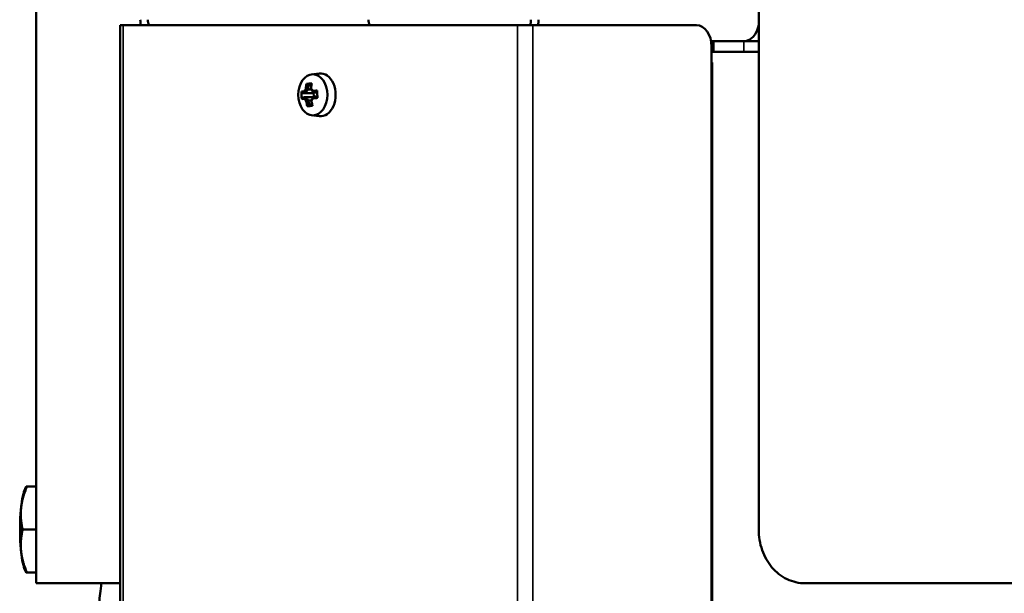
# Model space of a CAD drawing. Header units: millimetres. Extents: x -1252 to 7038, y -1657 to 2073.
# Tile 34 of 54: x 5296 to 5479, y 629 to 736. Entities that reach past the tile are written whole.
import ezdxf

# ---------------------------------------------------------------- set-up
doc = ezdxf.new("R2010")
doc.units = ezdxf.units.MM
doc.layers.add('Видимые тонкие (ГОСТ)', color=7, linetype='Continuous', lineweight=35)
doc.layers.add('Видимый контур (ГОСТ)', color=7, linetype='Continuous', lineweight=50)

msp = doc.modelspace()

# ---------------------------------------------------------------- linework, layer by layer
at = {"layer": 'Видимые тонкие (ГОСТ)'}
for p, q in [((5314.91, 735), (5314.91, 523)), ((5388.35, 523), (5388.35, 735)), ((5391.18, 735), (5391.18, 523)), ((5430.48, 730), (5430.48, 732))]:
    msp.add_line(p, q, dxfattribs=at)
at = {"layer": 'Видимый контур (ГОСТ)'}
for p, q in [((5298.73, 631), (5298.73, 790)), ((5433.23, 776), (5433.23, 641)), ((5314.91, 735), (5314.33, 735)), ((5314.33, 735), (5314.33, 523)), ((5314.91, 735), (5388.35, 735)), ((5391.18, 735), (5388.35, 735)), ((5391.18, 735), (5421.62, 735)), ((5432.93, 734), (5433.23, 734)), ((5432.93, 734), (5433.23, 734)), ((5424.82, 732), (5424.37, 732)), ((5424.82, 732), (5430.48, 732)), ((5424.82, 730), (5424.82, 732)), ((5433.23, 732), (5430.48, 732)), ((5431.2, 732.13), (5431.2, 732)), ((5424.46, 527), (5424.46, 731)), ((5430.48, 730), (5424.82, 730)), ((5430.48, 730), (5433.23, 730)), ((5424.57, 728), (5424.46, 728)), ((5424.57, 728), (5424.57, 526)), ((5349.98, 725.81), (5351.38, 725.98)), ((5348.4, 722.29), (5350.13, 722.33)), ((5348.87, 722.33), (5350.13, 722.33)), ((5349.31, 723.02), (5349.31, 723.02)), ((5349.87, 723.02), (5349.31, 723.02)), ((5349.91, 723.54), (5349.44, 723.91)), ((5350.13, 722.33), (5350.33, 722.44)), ((5350.33, 722.44), (5350.34, 722.43)), ((5351.05, 722.43), (5350.34, 722.43)), ((5350.36, 722.43), (5350.38, 721.67)), ((5348.9, 721.56), (5348.9, 721.57)), ((5350.15, 721.57), (5348.9, 721.57)), ((5349.38, 720.94), (5349.93, 720.94)), ((5349.92, 720.98), (5349.92, 720.98)), ((5350.15, 721.57), (5350.26, 721.52)), ((5349.57, 720.05), (5350.03, 720.43)), ((5349.98, 718.19), (5351.38, 718.01)), ((5296.66, 648.61), (5296.87, 649)), ((5298.73, 649), (5296.99, 649)), ((5298.73, 641), (5296.18, 641)), ((5296.66, 633.39), (5296.87, 633)), ((5298.73, 633), (5296.99, 633)), ((5314.33, 631), (5298.73, 631)), ((5678.26, 631), (5441.84, 631))]:
    msp.add_line(p, q, dxfattribs=at)
for centre, major_axis, ratio, start_param, end_param in [((5320.92, 736), (0, 4), 0.706117, 1.570796, 1.823477), ((5320.92, 736), (0, -2), 0.706117, 4.712389, 5.235988), ((5361.99, 736), (0, -2), 0.706117, 4.712389, 5.235988), ((5389.42, 736), (0, 2), 0.706117, 4.18879, 4.712389), ((5389.42, 736), (0, -4), 0.706117, 1.318116, 1.570796), ((5421.62, 731), (0, 4), 0.708095, 4.712389, 6.283185), ((5430.49, 736), (0, -4), 0.706117, 0, 1.335218), ((5424.82, 728), (0, 4), 0.708095, 0, 0.158116), ((5424.82, 728), (0, 2), 0.708095, 0, 0.260619), ((5351.63, 722), (0, 4), 0.706117, 3.054237, 6.370541), ((5354.24, 722.05), (1.03, -6.27), 0.965469, 4.470364, 4.687475), ((5353.89, 722.69), (-6.44, -0.22), 0.034668, 5.679912, 5.827392), ((5353.9, 722.38), (6.16, 0.21), 0.034668, 2.526734, 2.676796), ((5353.23, 722.88), (-5, -3.9), 0.524612, 5.252399, 5.357843), ((5353.39, 722.68), (4.81, 3.74), 0.524612, 2.087971, 2.239085), ((5382.92, 768.82), (-32.89, -48.91), 0.183781, 6.067747, 6.067965), ((5353.43, 721.97), (0.45, -6.43), 0.707246, 4.334525, 4.482004), ((5353.51, 720.92), (-5.95, 2.23), 0.382892, 5.475789, 5.6929), ((5353.64, 721.98), (-0.43, 6.14), 0.707246, 1.201936, 1.351997), ((5354.19, 722.02), (0.43, -6.14), 0.707246, 4.343528, 4.49359), ((5386.97, 680.92), (-36.3, 44.21), 0.176891, 0.193988, 0.194206), ((5354.39, 722.75), (5.13, -3.28), 0.475584, 3.997856, 4.14897), ((5354.4, 722.03), (-0.45, 6.43), 0.707246, 1.192932, 1.340412), ((5354.54, 722.97), (-5.34, 3.42), 0.475584, 0.879099, 0.984542), ((5353.89, 722.69), (-6.44, -0.22), 0.034668, 5.169779, 5.317258), ((5353.9, 722.38), (6.16, 0.21), 0.034668, 2.052057, 2.187251), ((5352.71, 721.95), (-0.28, 6.35), 0.259743, 1.426333, 1.643444), ((5353.94, 721.31), (6.44, 0.22), 0.034668, 2.53832, 2.685799), ((5353.93, 721.62), (-6.16, -0.21), 0.034668, 5.668327, 5.818388), ((5353.29, 721.03), (5.34, -3.42), 0.475584, 4.020691, 4.126135), ((5353.44, 721.25), (-5.13, 3.28), 0.475584, 0.856264, 1.007377), ((5353.43, 721.97), (0.45, -6.43), 0.707246, 4.844659, 4.992138), ((5353.64, 721.98), (-0.43, 6.14), 0.707246, 1.69148, 1.841542), ((5320.86, 763.08), (36.3, -44.21), 0.176891, 5.80053, 5.800748), ((5354.44, 721.32), (-4.81, -3.74), 0.524612, 5.229564, 5.380678), ((5354.19, 722.02), (0.43, -6.14), 0.707246, 4.833073, 4.983135), ((5354.6, 721.12), (5, 3.9), 0.524612, 2.110806, 2.21625), ((5354.4, 722.03), (-0.45, 6.43), 0.707246, 1.703066, 1.850545), ((5353.94, 721.31), (6.44, 0.22), 0.034668, 2.028186, 2.175665), ((5353.93, 721.62), (-6.16, -0.21), 0.034668, 5.193581, 5.328844), ((5324.91, 675.18), (32.89, 48.91), 0.183781, 0.461205, 0.461423), ((5353.44, 723.08), (5.81, 2.58), 0.322834, 3.759909, 3.97702), ((5297.1, 641), (0, 8), 0.174915, 0.31278, 1.047198), ((5297.1, 641), (0, 8), 0.174915, 1.047198, 2.094395), ((5297.1, 641), (0, -8), 0.174915, 5.235988, 5.970405)]:
    msp.add_ellipse(centre, major_axis=major_axis, ratio=ratio, start_param=start_param, end_param=end_param, dxfattribs=at)
msp.add_ellipse((5350.21, 722), major_axis=(0, 3.83), ratio=0.706117, dxfattribs=at)
for points, weights in [([(5348.4, 722.29), (5348.26, 722.43), (5348.11, 722.59)], [1, 1.00025945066, 1]), ([(5349.04, 724.04), (5349.24, 723.98), (5349.44, 723.91)], [1, 1.00025945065, 1]), ([(5349.98, 723.95), (5350, 724.03), (5350.01, 724.11)], [1, 1.00025945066, 1]), ([(5348.16, 721.21), (5348.29, 721.37), (5348.42, 721.52)], [1, 1.00025945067, 1]), ([(5349.57, 720.05), (5349.38, 719.97), (5349.19, 719.89)], [1, 1.00025945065, 1]), ([(5350.16, 719.96), (5350.13, 720.02), (5350.11, 720.08)], [1, 1.00025945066, 1]), ([(5296.99, 649), (5296.07, 646.86), (5295.88, 645)], [1, 1.0379548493, 1]), ([(5296.87, 649), (5296.87, 649), (5296.99, 649)], [1.01849873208, 1.01596339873, 1]), ([(5295.88, 645), (5295.7, 643.14), (5296.18, 641)], [1, 1.0379548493, 1]), ([(5296.18, 641), (5295.7, 638.86), (5295.88, 637)], [1, 1.0379548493, 1]), ([(5295.88, 637), (5296.07, 635.14), (5296.99, 633)], [1, 1.0379548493, 1]), ([(5296.99, 633), (5296.87, 633), (5296.87, 633)], [1, 1.01596339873, 1.01849873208])]:
    msp.add_rational_spline(points, weights, degree=2, dxfattribs=at)
for points in [[(5348.59, 722.63), (5348.68, 722.53), (5348.78, 722.43), (5348.87, 722.34)], [(5348.9, 723.13), (5349.04, 723.09), (5349.17, 723.05), (5349.31, 723.02)], [(5349.87, 723.19), (5349.87, 723.15), (5349.86, 723.1), (5349.85, 723.05)], [(5350.22, 722.74), (5350.26, 722.64), (5350.3, 722.54), (5350.33, 722.44)], [(5348.63, 721.25), (5348.72, 721.36), (5348.81, 721.46), (5348.9, 721.56)], [(5348.98, 720.81), (5349.11, 720.85), (5349.25, 720.9), (5349.38, 720.94)], [(5349.96, 720.87), (5349.94, 720.91), (5349.93, 720.95), (5349.92, 720.98)], [(5350.27, 721.37), (5350.3, 721.47), (5350.33, 721.57), (5350.36, 721.66)]]:
    msp.add_open_spline(points, degree=3, dxfattribs=at)
for points, knots in [([(5441.84, 631), (5440.75, 631), (5439.58, 631.25), (5437.44, 632.28), (5436.47, 633.06), (5434.95, 634.84), (5434.31, 635.96), (5433.45, 638.41), (5433.23, 639.75), (5433.23, 641)], [-1.525001, -1.525001, -1.525001, -1.525001, -1.13857, -1.13857, -0.752139, -0.752139, -0.376069, -0.376069, 0, 0, 0, 0]), ([(5309.67, 625), (5309.81, 625), (5309.98, 625.35), (5310.32, 626.78), (5310.49, 627.86), (5310.7, 629.67), (5310.76, 630.31), (5310.82, 631)], [-2.112577, -2.112577, -2.112577, -2.112577, -1.583516, -1.583516, -1.054454, -1.054454, -0.813045, -0.813045, -0.813045, -0.813045])]:
    msp.add_open_spline(points, degree=3, knots=knots, dxfattribs=at)

doc.saveas('drawing.dxf')
